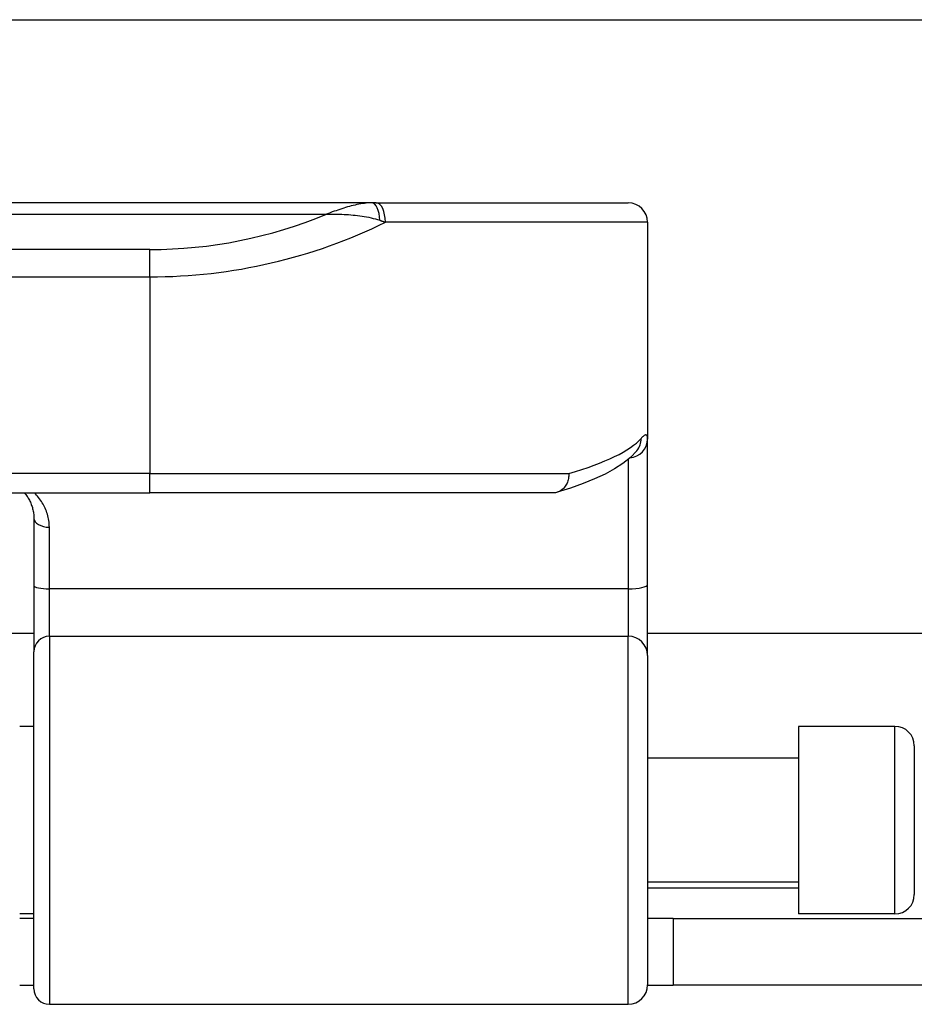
# Model space of a CAD drawing. Header units: inches. Extents: x 9 to 285, y 21 to 142.
# Tile 47 of 140: x 47.95 to 48.861, y 71.319 to 72.322. Entities that reach past the tile are written whole.
import ezdxf

# ---------------------------------------------------------------- set-up
doc = ezdxf.new("R2010")
doc.units = ezdxf.units.IN
doc.header["$MEASUREMENT"] = 0
doc.layers.add('Visible Edges(ANSI)', color=7, linetype='Continuous', lineweight=25)
doc.layers.add('Visible Tangent Edges(ANSI)', color=7, linetype='Continuous', lineweight=25)

msp = doc.modelspace()

# ---------------------------------------------------------------- linework, layer by layer
at = {"layer": 'Visible Edges(ANSI)'}
for p, q in [((9.816, 72.3216), (67.752, 72.3216)), ((48.3085, 72.1351), (46.3606, 72.1351)), ((48.3131, 72.1351), (48.3085, 72.1351)), ((48.3131, 72.1351), (48.5697, 72.1351)), ((48.5894, 72.1154), (48.5894, 71.8946)), ((48.5894, 71.7465), (48.5894, 71.8946)), ((48.5789, 71.883), (48.5786, 71.8826)), ((46.5865, 71.8398), (48.0825, 71.8398)), ((48.4934, 71.8398), (48.0825, 71.8398)), ((47.9644, 71.814), (47.9644, 71.7456)), ((47.9644, 71.7456), (47.9644, 71.6781)), ((48.5894, 71.6742), (48.5894, 71.7465)), ((47.9644, 71.6966), (46.7046, 71.6966)), ((63.1806, 71.6966), (48.5894, 71.6966)), ((47.9644, 71.3348), (47.9644, 71.6781)), ((48.5894, 71.6742), (48.5894, 71.3388)), ((47.9644, 71.6021), (47.95, 71.6021)), ((48.743, 71.6021), (48.743, 71.4111)), ((48.8414, 71.6021), (48.743, 71.6021)), ((48.8611, 71.5824), (48.8611, 71.4308)), ((48.743, 71.5696), (48.5894, 71.5696)), ((48.743, 71.4436), (48.5894, 71.4436)), ((47.9644, 71.4111), (47.95, 71.4111)), ((48.8414, 71.4111), (48.743, 71.4111)), ((47.9644, 71.4066), (47.95, 71.4066)), ((48.6155, 71.4066), (48.5894, 71.4066)), ((48.6155, 71.4066), (48.9275, 71.4066)), ((48.6155, 71.4066), (48.6155, 71.3386)), ((47.95, 71.3386), (47.9644, 71.3386)), ((48.5894, 71.3386), (48.6155, 71.3386)), ((48.9275, 71.3386), (48.6155, 71.3386)), ((47.9802, 71.3191), (48.5697, 71.3191))]:
    msp.add_line(p, q, dxfattribs=at)
at = {"layer": 'Visible Edges(ANSI)', "flags": 128}
for points in [[(48.5786, 71.8826), (48.572, 71.8759), (48.5643, 71.8698), (48.5557, 71.8642), (48.5461, 71.859), (48.5355, 71.854), (48.5238, 71.8493), (48.5111, 71.8447), (48.4974, 71.8404)], [(48.5092, 71.8595), (48.5092, 71.8582), (48.5091, 71.8569), (48.509, 71.8557), (48.5088, 71.8544), (48.5086, 71.8532), (48.5082, 71.852), (48.5078, 71.8508), (48.5074, 71.8497), (48.5069, 71.8486), (48.5063, 71.8475), (48.5056, 71.8465), (48.5049, 71.8456), (48.5042, 71.8447), (48.5034, 71.8439), (48.5025, 71.8431), (48.5016, 71.8425), (48.5007, 71.8419), (48.4997, 71.8413), (48.4987, 71.8409), (48.4977, 71.8405), (48.4967, 71.8402), (48.4956, 71.84), (48.4945, 71.8399), (48.4934, 71.8398)], [(47.9548, 71.8398), (47.9556, 71.8389), (47.9563, 71.8381), (47.9569, 71.8371), (47.9576, 71.8362), (47.9582, 71.8353), (47.9588, 71.8343), (47.9594, 71.8333), (47.9599, 71.8323), (47.9604, 71.8313), (47.9609, 71.8303), (47.9614, 71.8292), (47.9618, 71.8281), (47.9622, 71.827), (47.9626, 71.8259), (47.9629, 71.8248), (47.9632, 71.8237), (47.9635, 71.8225), (47.9637, 71.8213), (47.964, 71.8202), (47.9641, 71.819), (47.9643, 71.8177), (47.9644, 71.8165), (47.9644, 71.8153), (47.9644, 71.814)]]:
    msp.add_lwpolyline(points, dxfattribs=at)
at = {"layer": 'Visible Edges(ANSI)'}
for centre, radius, start, end in [((48.5697, 72.1154), 0.0197, 0, 90), ((48.8414, 71.5824), 0.0197, 0, 90), ((48.8414, 71.4308), 0.0197, 270, 0), ((48.5697, 71.3388), 0.0197, 270, 0), ((47.9802, 71.3348), 0.0157, 180, 270)]:
    msp.add_arc(centre, radius, start, end, dxfattribs=at)
at = {"layer": 'Visible Tangent Edges(ANSI)'}
for p, q in [((46.4066, 72.1236), (48.2624, 72.1236)), ((48.5894, 72.1154), (48.3224, 72.1154)), ((48.0825, 72.0876), (46.5865, 72.0876)), ((48.0825, 72.0597), (48.0825, 72.0876)), ((46.5865, 72.0597), (48.0825, 72.0597)), ((48.0825, 72.0597), (48.0825, 71.8595)), ((48.5697, 71.874), (48.5697, 71.742)), ((48.0825, 71.8595), (46.5865, 71.8595)), ((48.0825, 71.8398), (48.0825, 71.8595)), ((48.0825, 71.8595), (48.5092, 71.8595)), ((47.9802, 71.742), (47.9802, 71.8049)), ((47.9802, 71.6938), (47.9802, 71.742)), ((48.5697, 71.742), (47.9802, 71.742)), ((48.5697, 71.742), (48.5697, 71.6938)), ((47.9802, 71.6938), (47.9802, 71.3191)), ((47.9802, 71.6938), (48.5697, 71.6938)), ((48.5697, 71.3191), (48.5697, 71.6938)), ((48.8414, 71.4111), (48.8414, 71.6021)), ((48.5894, 71.4376), (48.743, 71.4376))]:
    msp.add_line(p, q, dxfattribs=at)
at = {"layer": 'Visible Tangent Edges(ANSI)', "flags": 128}
for points in [[(48.3085, 72.1351), (48.3066, 72.1351), (48.3048, 72.135), (48.3029, 72.1348), (48.301, 72.1346), (48.2992, 72.1343), (48.2973, 72.134), (48.2954, 72.1337), (48.2935, 72.1333), (48.2916, 72.1329), (48.2896, 72.1324), (48.2877, 72.1319), (48.2858, 72.1314), (48.2839, 72.1309), (48.2819, 72.1303), (48.28, 72.1297), (48.278, 72.1291), (48.2761, 72.1285), (48.2741, 72.1278), (48.2722, 72.1271), (48.2702, 72.1265), (48.2683, 72.1258), (48.2663, 72.125), (48.2644, 72.1243), (48.2624, 72.1236)], [(48.2624, 72.1236), (48.2646, 72.1236), (48.2669, 72.1236), (48.2691, 72.1236), (48.2714, 72.1236), (48.2736, 72.1236), (48.2759, 72.1235), (48.2781, 72.1235), (48.2804, 72.1233), (48.2827, 72.1232), (48.285, 72.1231), (48.2872, 72.1229), (48.2895, 72.1227), (48.2918, 72.1225), (48.2941, 72.1222), (48.2964, 72.1219), (48.2987, 72.1216), (48.3009, 72.1212), (48.3032, 72.1208), (48.3055, 72.1204), (48.3078, 72.1199), (48.31, 72.1193), (48.3123, 72.1187), (48.3145, 72.1181), (48.3168, 72.1174)], [(48.3168, 72.1174), (48.317, 72.1173), (48.3172, 72.1172), (48.3175, 72.1171), (48.3177, 72.117), (48.318, 72.1169), (48.3182, 72.1169), (48.3184, 72.1168), (48.3187, 72.1167), (48.3189, 72.1166), (48.3192, 72.1165), (48.3194, 72.1165), (48.3196, 72.1164), (48.3199, 72.1163), (48.3201, 72.1162), (48.3203, 72.1161), (48.3206, 72.1161), (48.3208, 72.116), (48.321, 72.1159), (48.3213, 72.1158), (48.3215, 72.1157), (48.3217, 72.1157), (48.322, 72.1156), (48.3222, 72.1155), (48.3224, 72.1154)], [(48.5894, 71.8946), (48.5894, 71.8953), (48.5894, 71.8959), (48.5893, 71.8964), (48.5892, 71.8969), (48.5891, 71.8974), (48.589, 71.8977), (48.5889, 71.8981), (48.5887, 71.8983), (48.5885, 71.8985), (48.5883, 71.8987), (48.5881, 71.8988), (48.5878, 71.8989), (48.5875, 71.8989), (48.5872, 71.8988), (48.5869, 71.8987), (48.5865, 71.8985), (48.5861, 71.8983), (48.5857, 71.898), (48.5853, 71.8977), (48.5849, 71.8973), (48.5844, 71.8969), (48.5839, 71.8964), (48.5834, 71.8959), (48.5829, 71.8953)], [(47.9802, 71.8049), (47.9801, 71.8066), (47.9801, 71.8083), (47.9799, 71.81), (47.9797, 71.8116), (47.9794, 71.8133), (47.9791, 71.8149), (47.9787, 71.8165), (47.9783, 71.8181), (47.9778, 71.8196), (47.9773, 71.8212), (47.9767, 71.8227), (47.976, 71.8242), (47.9754, 71.8256), (47.9746, 71.827), (47.9739, 71.8284), (47.973, 71.8298), (47.9722, 71.8311), (47.9713, 71.8325), (47.9703, 71.8338), (47.9693, 71.835), (47.9683, 71.8363), (47.9672, 71.8375), (47.9661, 71.8387), (47.965, 71.8398)]]:
    msp.add_lwpolyline(points, dxfattribs=at)
at = {"layer": 'Visible Tangent Edges(ANSI)'}
msp.add_arc((48.0825, 72.5551), 0.4675, 270, 292.6293, dxfattribs=at)
for centre, major_axis, ratio, start_param, end_param in [((48.3085, 72.1154), (0, 0.0197), 0.424063, 4.811348, 6.283185), ((48.3131, 72.1154), (0, 0.0197), 0.473287, 4.712389, 6.283185), ((48.0825, 72.5273), (0.5069, 0), 0.92233, 4.712389, 5.205407), ((48.0825, 71.9104), (-0.5069, 0), 0.185803, 2.571119, 2.980904), ((48.5697, 71.8946), (0.0197, 0), 0.97851, 4.801402, 6.283185), ((48.5635, 71.8953), (0.0151, -0.0126), 0.969622, 0, 0.712995), ((47.9802, 71.814), (-0.0157, 0), 0.580671, 0, 1.570796), ((47.9802, 71.7456), (-0.0157, 0), 0.225879, 0, 1.570796), ((48.5697, 71.7465), (0.0197, 0), 0.225879, 4.712389, 6.283185), ((47.9802, 71.6781), (-0.0157, 0), 0.998608, 4.712389, 6.283185), ((48.5697, 71.6742), (0.0197, 0), 0.998608, 0, 1.570796)]:
    msp.add_ellipse(centre, major_axis=major_axis, ratio=ratio, start_param=start_param, end_param=end_param, dxfattribs=at)

doc.saveas('drawing.dxf')
